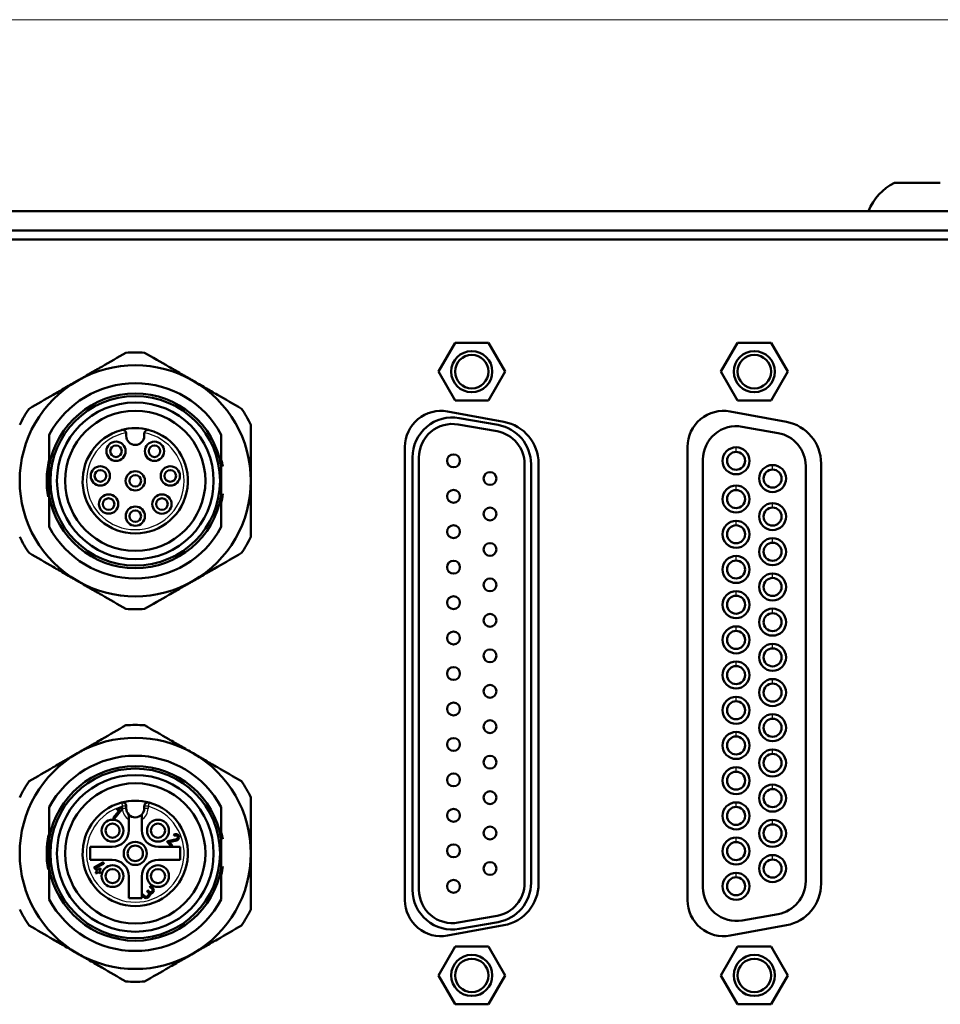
# Model space of a CAD drawing. Header units: millimetres. Extents: x 76 to 1041, y 122 to 761.
# Tile 20 of 24: x 252 to 288, y 525 to 563. Entities that reach past the tile are written whole.
import ezdxf

# ---------------------------------------------------------------- set-up
doc = ezdxf.new("R2010")
doc.units = ezdxf.units.MM
doc.layers.add('1', color=7, linetype='Continuous', true_color=0xffffff)

msp = doc.modelspace()

# ---------------------------------------------------------------- linework, layer by layer
at = {"layer": '1', "color": 251, "linetype": 'Continuous', "lineweight": 18}
msp.add_line((415.526, 563.3206), (162.826, 563.3206), dxfattribs=at)
at = {"layer": '1', "color": 4, "linetype": 'Continuous', "lineweight": 50}
for p, q in [((286.4853, 556.9706), (288.2666, 556.9706)), ((393.676, 555.8706), (184.676, 555.8706)), ((393.676, 555.1206), (184.676, 555.1206)), ((236.926, 554.7706), (294.826, 554.7706)), ((269.3764, 550.7456), (268.7269, 549.6206)), ((270.6755, 550.7456), (269.3764, 550.7456)), ((271.325, 549.6206), (270.6755, 550.7456)), ((280.3764, 550.7456), (279.7269, 549.6206)), ((281.6755, 550.7456), (280.3764, 550.7456)), ((282.325, 549.6206), (281.6755, 550.7456)), ((268.7269, 549.6206), (269.3764, 548.4956)), ((270.6755, 548.4956), (271.325, 549.6206)), ((279.7269, 549.6206), (280.3764, 548.4956)), ((281.6755, 548.4956), (282.325, 549.6206)), ((269.3764, 548.4956), (270.6755, 548.4956)), ((280.3764, 548.4956), (281.6755, 548.4956)), ((271.2747, 547.6683), (269.0794, 548.0725)), ((282.2747, 547.6683), (280.0794, 548.0725)), ((269.5376, 547.812), (271.0526, 547.5449)), ((271.0092, 547.2987), (269.4942, 547.5658)), ((280.5517, 547.4783), (281.9517, 547.2315)), ((256.576, 547.2036), (256.576, 547.1201)), ((257.276, 547.1201), (257.276, 547.2036)), ((256.9255, 546.7706), (256.9265, 546.7706)), ((267.426, 546.6956), (267.426, 529.0456)), ((278.426, 546.6956), (278.426, 529.0456)), ((267.7185, 529.4556), (267.7185, 546.2856)), ((267.9685, 546.2856), (267.9685, 529.4556)), ((279.026, 529.5431), (279.026, 546.1981)), ((272.0835, 529.7227), (272.0835, 546.0185)), ((272.3335, 546.0185), (272.3335, 529.7227)), ((272.626, 529.6956), (272.626, 546.0456)), ((283.026, 545.9512), (283.026, 529.7899)), ((283.626, 529.6956), (283.626, 546.0456)), ((256.0786, 532.267), (256.3234, 532.5693)), ((256.4021, 532.5839), (256.119, 532.2343)), ((256.2344, 532.6129), (256.3746, 532.6249)), ((256.3234, 532.5693), (256.2406, 532.5627)), ((256.576, 532.7036), (256.576, 532.6215)), ((257.2753, 532.6215), (257.2753, 532.7038)), ((256.676, 531.7706), (256.676, 532.1887)), ((257.176, 531.7706), (257.176, 532.189)), ((258.3163, 531.1646), (258.1748, 531.3061)), ((258.1875, 531.3485), (258.5249, 531.4271)), ((258.5316, 531.3773), (258.2417, 531.31)), ((258.2417, 531.31), (258.3517, 531.2)), ((255.176, 530.6206), (255.176, 531.1206)), ((256.026, 531.1206), (255.176, 531.1206)), ((258.676, 531.1206), (257.826, 531.1206)), ((258.676, 530.6206), (258.676, 531.1206)), ((256.026, 530.6206), (255.176, 530.6206)), ((255.3418, 530.3378), (255.6625, 530.5115)), ((255.6877, 530.4663), (255.3968, 530.3085)), ((258.676, 530.6206), (257.826, 530.6206)), ((255.4475, 530.187), (255.3374, 530.2972)), ((255.3945, 530.134), (255.4475, 530.187)), ((255.3968, 530.3085), (255.4829, 530.2224)), ((255.4842, 530.1503), (255.4312, 530.0973)), ((255.4829, 530.2224), (255.5359, 530.2755)), ((255.5207, 530.1139), (255.4842, 530.1503)), ((255.5727, 530.2387), (255.5197, 530.1857)), ((255.5197, 530.1857), (255.5561, 530.1493)), ((256.676, 529.1206), (256.676, 529.9706)), ((257.176, 529.1206), (257.176, 529.9706)), ((257.2946, 529.2021), (257.2239, 529.2727)), ((257.4006, 529.3786), (257.4358, 529.3434)), ((257.4713, 529.3788), (257.436, 529.414)), ((257.5067, 529.5555), (257.5773, 529.4848)), ((257.6127, 529.5202), (257.5421, 529.5909)), ((256.676, 529.1206), (257.176, 529.1206)), ((257.1885, 529.2373), (257.2592, 529.1667)), ((257.4358, 529.2373), (257.4006, 529.2021)), ((257.436, 529.1667), (257.4713, 529.2019)), ((281.9517, 528.5097), (280.5517, 528.2628)), ((269.4942, 528.1753), (271.0092, 528.4425)), ((271.0526, 528.1963), (269.5376, 527.9291)), ((269.0794, 527.6687), (271.2747, 528.0729)), ((280.0794, 527.6687), (282.2747, 528.0729)), ((269.3764, 527.2456), (268.7269, 526.1206)), ((270.6755, 527.2456), (269.3764, 527.2456)), ((271.325, 526.1206), (270.6755, 527.2456)), ((280.3764, 527.2456), (279.7269, 526.1206)), ((281.6755, 527.2456), (280.3764, 527.2456)), ((282.325, 526.1206), (281.6755, 527.2456)), ((268.7269, 526.1206), (269.3764, 524.9956)), ((270.6755, 524.9956), (271.325, 526.1206)), ((279.7269, 526.1206), (280.3764, 524.9956)), ((281.6755, 524.9956), (282.325, 526.1206)), ((269.3764, 524.9956), (270.6755, 524.9956)), ((280.3764, 524.9956), (281.6755, 524.9956))]:
    msp.add_line(p, q, dxfattribs=at)
at = {"layer": '1', "color": 87, "linetype": 'Continuous', "lineweight": 25}
for p, q in [((280.316, 546.5006), (280.316, 546.6756)), ((281.736, 545.8106), (281.736, 545.9856)), ((280.316, 545.0106), (280.316, 545.1856)), ((281.736, 544.3306), (281.736, 544.5056)), ((280.316, 543.6406), (280.316, 543.8156)), ((281.736, 542.9606), (281.736, 543.1356)), ((280.316, 542.2706), (280.316, 542.4456)), ((281.736, 541.5906), (281.736, 541.7656)), ((280.316, 540.9006), (280.316, 541.0756)), ((281.736, 540.2206), (281.736, 540.3956)), ((280.316, 539.5306), (280.316, 539.7056)), ((281.736, 538.8506), (281.736, 539.0256)), ((280.316, 538.1606), (280.316, 538.3356)), ((281.736, 537.4806), (281.736, 537.6556)), ((280.316, 536.7906), (280.316, 536.9656)), ((281.736, 536.1106), (281.736, 536.2856)), ((280.316, 535.4206), (280.316, 535.5956)), ((281.736, 534.7406), (281.736, 534.9156)), ((280.316, 534.0506), (280.316, 534.2256)), ((281.736, 533.3706), (281.736, 533.5456)), ((256.3865, 532.8483), (256.426, 532.7036)), ((257.4647, 532.8485), (257.4253, 532.7038)), ((280.316, 532.6806), (280.316, 532.8556)), ((256.576, 532.7036), (256.426, 532.7036)), ((256.426, 532.6215), (256.426, 532.7036)), ((256.576, 532.6215), (256.426, 532.6215)), ((257.4253, 532.7038), (257.2753, 532.7038)), ((257.4253, 532.6215), (257.2753, 532.6215)), ((257.4253, 532.7038), (257.4253, 532.6215)), ((281.736, 532.0006), (281.736, 532.1756)), ((280.316, 531.3106), (280.316, 531.4856)), ((281.736, 530.6306), (281.736, 530.8056)), ((280.316, 529.9406), (280.316, 530.1156))]:
    msp.add_line(p, q, dxfattribs=at)
at = {"layer": '1', "color": 4, "linetype": 'Continuous', "lineweight": 50}
for centre, radius in [((270.026, 549.6206), 0.8), ((281.026, 549.6206), 0.8), ((270.026, 549.6206), 0.65), ((281.026, 549.6206), 0.65), ((256.926, 545.3706), 3.3), ((256.926, 545.3706), 3.05), ((256.926, 545.3706), 2.7292), ((256.1755, 546.5235), 0.375), ((257.6729, 546.5234), 0.375), ((256.1755, 546.5235), 0.225), ((257.6729, 546.5234), 0.225), ((280.316, 546.1506), 0.525), ((269.316, 546.1506), 0.25), ((280.316, 546.1506), 0.35), ((255.5661, 545.5631), 0.375), ((255.5661, 545.5631), 0.225), ((258.2897, 545.5623), 0.375), ((258.2897, 545.5623), 0.225), ((281.736, 545.4606), 0.525), ((281.736, 545.4606), 0.35), ((256.926, 545.3706), 0.375), ((256.926, 545.3706), 0.225), ((270.736, 545.4606), 0.25), ((269.316, 544.7706), 0.25), ((280.316, 544.6606), 0.525), ((280.316, 544.6606), 0.35), ((255.8882, 544.4685), 0.375), ((255.8882, 544.4685), 0.225), ((257.9632, 544.4669), 0.375), ((257.9632, 544.4669), 0.225), ((256.9274, 543.9971), 0.375), ((256.9274, 543.9971), 0.225), ((270.736, 544.0806), 0.25), ((281.736, 543.9806), 0.525), ((281.736, 543.9806), 0.35), ((269.316, 543.3906), 0.25), ((280.316, 543.2906), 0.525), ((280.316, 543.2906), 0.35), ((281.736, 542.6106), 0.525), ((270.736, 542.7006), 0.25), ((281.736, 542.6106), 0.35), ((280.316, 541.9206), 0.525), ((269.316, 542.0106), 0.25), ((280.316, 541.9206), 0.35), ((270.736, 541.3206), 0.25), ((281.736, 541.2406), 0.525), ((281.736, 541.2406), 0.35), ((269.316, 540.6306), 0.25), ((280.316, 540.5506), 0.525), ((280.316, 540.5506), 0.35), ((281.736, 539.8706), 0.525), ((270.736, 539.9406), 0.25), ((281.736, 539.8706), 0.35), ((280.316, 539.1806), 0.525), ((269.316, 539.2506), 0.25), ((280.316, 539.1806), 0.35), ((281.736, 538.5006), 0.525), ((281.736, 538.5006), 0.35), ((270.736, 538.5606), 0.25), ((269.316, 537.8706), 0.25), ((280.316, 537.8106), 0.525), ((280.316, 537.8106), 0.35), ((270.736, 537.1806), 0.25), ((281.736, 537.1306), 0.525), ((281.736, 537.1306), 0.35), ((280.316, 536.4406), 0.525), ((269.316, 536.4906), 0.25), ((280.316, 536.4406), 0.35), ((281.736, 535.7606), 0.525), ((270.736, 535.8006), 0.25), ((281.736, 535.7606), 0.35), ((280.316, 535.0706), 0.525), ((280.316, 535.0706), 0.35), ((269.316, 535.1106), 0.25), ((270.736, 534.4206), 0.25), ((281.736, 534.3906), 0.525), ((281.736, 534.3906), 0.35), ((256.926, 530.8706), 3.3), ((256.926, 530.8706), 3.05), ((269.316, 533.7306), 0.25), ((280.316, 533.7006), 0.525), ((280.316, 533.7006), 0.35), ((256.926, 530.8706), 2.7292), ((281.736, 533.0206), 0.525), ((270.736, 533.0406), 0.25), ((281.736, 533.0206), 0.35), ((280.316, 532.3306), 0.525), ((269.316, 532.3506), 0.25), ((280.316, 532.3306), 0.35), ((256.0421, 531.7545), 0.425), ((256.0421, 531.7545), 0.275), ((257.8098, 531.7545), 0.425), ((257.8098, 531.7545), 0.275), ((281.736, 531.6506), 0.525), ((281.736, 531.6506), 0.35), ((270.736, 531.6606), 0.25), ((256.926, 530.8706), 0.45), ((269.316, 530.9706), 0.25), ((280.316, 530.9606), 0.525), ((280.316, 530.9606), 0.35), ((256.926, 530.8706), 0.3), ((281.736, 530.2806), 0.525), ((270.736, 530.2806), 0.25), ((281.736, 530.2806), 0.35), ((256.0421, 529.9867), 0.425), ((256.0421, 529.9867), 0.275), ((257.8098, 529.9867), 0.425), ((257.8098, 529.9867), 0.275), ((280.316, 529.5906), 0.525), ((269.316, 529.5906), 0.25), ((280.316, 529.5906), 0.35), ((270.026, 526.1206), 0.8), ((270.026, 526.1206), 0.65), ((281.026, 526.1206), 0.8), ((281.026, 526.1206), 0.65)]:
    msp.add_circle(centre, radius, dxfattribs=at)
for centre, radius, start, end in [((287.376, 555.1402), 2.0355, 115.94687, 158.9733), ((256.926, 545.3706), 5, 85.84193, 94.15807), ((256.926, 545.3706), 4.5, 60, 120), ((256.926, 545.3706), 4.5, 120, 180), ((256.926, 545.3706), 4.5, 0, 60), ((256.926, 545.3706), 3.8, 28.16658, 151.83342), ((256.926, 545.3706), 3.4, 9.83823, 170.16177), ((256.926, 545.3706), 5, 145.84193, 154.15807), ((256.926, 545.3706), 5, 25.84193, 34.15807), ((268.826, 546.6956), 1.4, 79.56906, 180), ((279.826, 546.6956), 1.4, 79.56906, 180), ((269.2685, 546.2856), 1.55, 80, 180), ((270.976, 546.0456), 1.65, 0, 79.56906), ((281.976, 546.0456), 1.65, 0, 79.56906), ((256.926, 545.3706), 2.05, 105.25752, 74.74248), ((256.926, 545.3706), 2.05, 74.74248, 105.25752), ((269.2685, 546.2856), 1.3, 80, 180), ((270.7835, 546.0185), 1.3, 0, 80), ((270.7835, 546.0185), 1.55, 0, 80), ((280.326, 546.1981), 1.3, 80, 180), ((256.426, 547.2036), 0.15, 0, 12.99526), ((256.9255, 547.1201), 0.3495, 180, 270), ((256.9265, 547.1201), 0.3495, 270, 0), ((257.426, 547.2036), 0.15, 167.00474, 180), ((281.726, 545.9512), 1.3, 0, 80), ((256.926, 545.3706), 3.45, 166.8375, 190.45125), ((256.926, 545.3706), 3.45, 9.21375, 14.32125), ((256.926, 545.3706), 4.5, 180, 240), ((256.926, 545.3706), 4.5, 300, 0), ((256.926, 545.3706), 3.4, 189.83823, 350.16177), ((256.926, 545.3706), 3.45, 344.97, 351.55125), ((256.926, 545.3706), 3.8, 208.16658, 331.83342), ((256.926, 545.3706), 5, 205.84193, 214.15807), ((256.926, 545.3706), 5, 325.84193, 334.15807), ((256.926, 545.3706), 4.5, 240, 300), ((256.926, 545.3706), 5, 265.84193, 274.15807), ((256.926, 530.8706), 5, 85.84193, 94.15807), ((256.926, 530.8706), 4.5, 60, 120), ((256.926, 530.8706), 4.5, 120, 180), ((256.926, 530.8706), 3.8, 28.16658, 151.83342), ((256.926, 530.8706), 4.5, 0, 60), ((256.926, 530.8706), 3.4, 9.83823, 170.16177), ((256.926, 530.8706), 5, 145.84193, 154.15807), ((256.926, 530.8706), 5, 25.84193, 34.15807), ((256.926, 530.8706), 2.05, 105.25752, 74.76377), ((256.926, 530.8706), 2.05, 74.76377, 105.25752), ((256.426, 532.7036), 0.15, 0, 105.25752), ((257.4253, 532.7038), 0.15, 74.76377, 180), ((256.9256, 532.6215), 0.3497, 180, 224.43809), ((256.9256, 532.6215), 0.3497, 224.43809, 315.72156), ((256.9256, 532.6215), 0.3497, 315.72156, 0), ((256.926, 530.8706), 3.45, 167.90062, 190.45125), ((256.026, 531.7706), 0.65, 270, 0), ((257.826, 531.7706), 0.65, 180, 270), ((256.926, 530.8706), 3.45, 9.21375, 13.25812), ((256.926, 530.8706), 4.5, 180, 240), ((256.926, 530.8706), 4.5, 300, 0), ((256.026, 529.9706), 0.65, 0, 90), ((257.826, 529.9706), 0.65, 90, 180), ((256.926, 530.8706), 3.4, 189.83823, 350.16177), ((256.926, 530.8706), 3.45, 346.03312, 351.55125), ((270.7835, 529.7227), 1.3, 280, 0), ((270.7835, 529.7227), 1.55, 280, 0), ((270.976, 529.6956), 1.65, 280.43094, 0), ((281.726, 529.7899), 1.3, 280, 0), ((281.976, 529.6956), 1.65, 280.43094, 0), ((269.2685, 529.4556), 1.55, 180, 280), ((269.2685, 529.4556), 1.3, 180, 280), ((280.326, 529.5431), 1.3, 180, 280), ((256.926, 530.8706), 3.8, 208.16658, 331.83342), ((268.826, 529.0456), 1.4, 180, 280.43094), ((279.826, 529.0456), 1.4, 180, 280.43094), ((256.926, 530.8706), 5, 205.84193, 214.15807), ((256.926, 530.8706), 5, 325.84193, 334.15807), ((256.926, 530.8706), 4.5, 240, 300), ((256.926, 530.8706), 5, 265.84193, 274.15807)]:
    msp.add_arc(centre, radius, start, end, dxfattribs=at)
at = {"layer": '1', "color": 87, "linetype": 'Continuous', "lineweight": 25}
for centre, radius, start, end in [((256.926, 545.3706), 1.9, 100.733, 79.267), ((256.926, 530.8706), 1.9, 105.25752, 74.76377), ((256.9256, 532.6215), 0.4997, 180, 240.02255), ((256.9256, 532.6215), 0.4997, 300.06767, 0)]:
    msp.add_arc(centre, radius, start, end, dxfattribs=at)
at = {"layer": '1', "color": 4, "linetype": 'Continuous', "lineweight": 50}
for points, knots in [([(254.676, 549.2677), (254.8338, 549.3589), (254.9916, 549.4499), (255.3067, 549.6319), (255.4641, 549.7227), (255.9359, 549.9951), (256.2499, 550.1764), (256.5634, 550.3574)], [0, 0, 0, 0, 0.25, 0.25, 0.5, 0.5, 1, 1, 1, 1]), ([(257.2885, 550.3574), (257.602, 550.1764), (257.916, 549.9951), (258.3878, 549.7227), (258.5452, 549.6319), (258.8603, 549.4499), (259.0181, 549.3589), (259.176, 549.2677)], [0, 0, 0, 0, 0.5, 0.5, 0.75, 0.75, 1, 1, 1, 1]), ([(252.7885, 548.178), (253.102, 548.359), (253.416, 548.5403), (253.8878, 548.8127), (254.0452, 548.9035), (254.3603, 549.0855), (254.5181, 549.1765), (254.676, 549.2677)], [0, 0, 0, 0, 0.5, 0.5, 0.75, 0.75, 1, 1, 1, 1]), ([(259.176, 549.2677), (259.3338, 549.1765), (259.4916, 549.0855), (259.8067, 548.9035), (259.9641, 548.8127), (260.4359, 548.5403), (260.7499, 548.359), (261.0634, 548.178)], [0, 0, 0, 0, 0.25, 0.25, 0.5, 0.5, 1, 1, 1, 1]), ([(256.5721, 547.2373), (256.5693, 547.2493), (256.5652, 547.2606), (256.5585, 547.2739), (256.5571, 547.2765), (256.5541, 547.2816), (256.5496, 547.2889), (256.5445, 547.2957), (256.5373, 547.3043), (256.5335, 547.3083), (256.5258, 547.3157), (256.5178, 547.3225), (256.5095, 547.3283), (256.5009, 547.3336), (256.4966, 547.3361), (256.4834, 547.3425), (256.4746, 547.3458), (256.4613, 547.3495), (256.4568, 547.3505), (256.4478, 547.3521), (256.4433, 547.3527), (256.4299, 547.3538), (256.421, 547.3538), (256.4079, 547.3526), (256.4014, 547.3517), (256.395, 547.3504), (256.3907, 547.3494), (256.3886, 547.3489), (256.3865, 547.3483)], [0, 0, 0, 0, 0.125, 0.125, 0.15625, 0.15625, 0.1875, 0.25, 0.25, 0.3125, 0.3125, 0.375, 0.4375, 0.4375, 0.5, 0.5, 0.625, 0.625, 0.6875, 0.6875, 0.75, 0.75, 0.875, 0.875, 0.9375, 0.96875, 0.96875, 1, 1, 1, 1]), ([(257.4654, 547.3483), (257.464, 547.3487), (257.4613, 547.3494), (257.4572, 547.3503), (257.4532, 547.3511), (257.4494, 547.3518), (257.4456, 547.3523), (257.442, 547.3528), (257.4385, 547.3531), (257.4352, 547.3533), (257.4319, 547.3535), (257.4288, 547.3536), (257.4259, 547.3536), (257.423, 547.3536), (257.4203, 547.3535), (257.4178, 547.3534), (257.4154, 547.3533), (257.4042, 547.3524), (257.3855, 547.3489), (257.3628, 547.3403), (257.3456, 547.3306), (257.3327, 547.3214), (257.3212, 547.3113), (257.3126, 547.3021), (257.3065, 547.2944), (257.3022, 547.2885), (257.2983, 547.2824), (257.2947, 547.2763), (257.2914, 547.27), (257.2884, 547.2636), (257.2858, 547.2571), (257.2834, 547.2506), (257.2814, 547.244), (257.2803, 547.2396), (257.2798, 547.2373)], [0, 0, 0, 0, 0.0206601, 0.040648, 0.0599633, 0.0786057, 0.0965749, 0.1138707, 0.1304932, 0.1464422, 0.1617179, 0.1763203, 0.1902497, 0.2035063, 0.2160903, 0.2280021, 0.2392419, 0.2498102, 0.3840418, 0.4993536, 0.5682031, 0.6326685, 0.6929498, 0.7492827, 0.7765596, 0.8032323, 0.8293408, 0.8549268, 0.8800337, 0.9047065, 0.9289916, 0.9529364, 0.9765894, 1, 1, 1, 1]), ([(261.426, 547.55), (261.426, 547.188), (261.426, 546.8255), (261.426, 546.2807), (261.426, 546.0989), (261.426, 545.735), (261.426, 545.5529), (261.426, 545.3706)], [0, 0, 0, 0, 0.5, 0.5, 0.75, 0.75, 1, 1, 1, 1]), ([(253.576, 547.1643), (253.576, 547.0674), (253.576, 546.8718), (253.576, 546.6724), (253.576, 546.3699), (253.576, 546.1637), (253.576, 545.9515)], [0, 0, 0, 0, 0.25, 0.5, 0.5, 1, 1, 1, 1]), ([(260.276, 545.9515), (260.276, 546.1637), (260.276, 546.3699), (260.276, 546.6724), (260.276, 546.8718), (260.276, 547.0674), (260.276, 547.1643)], [0, 0, 0, 0, 0.5, 0.5, 0.75, 1, 1, 1, 1]), ([(253.576, 545.9515), (253.576, 545.855), (253.576, 545.7585), (253.576, 545.5651), (253.576, 545.3715), (253.576, 545.1776), (253.576, 545.032), (253.576, 544.9834), (253.576, 544.8863), (253.576, 544.8379), (253.576, 544.7896)], [0, 0, 0, 0, 0.25, 0.25, 0.5, 0.75, 0.75, 0.875, 0.875, 1, 1, 1, 1]), ([(260.276, 544.7896), (260.276, 544.8861), (260.276, 544.9827), (260.276, 545.1761), (260.276, 545.3696), (260.276, 545.5636), (260.276, 545.7092), (260.276, 545.7578), (260.276, 545.8549), (260.276, 545.9033), (260.276, 545.9515)], [0, 0, 0, 0, 0.25, 0.25, 0.5, 0.75, 0.75, 0.875, 0.875, 1, 1, 1, 1]), ([(261.426, 545.3706), (261.426, 545.1883), (261.426, 545.0062), (261.426, 544.6423), (261.426, 544.4605), (261.426, 543.9157), (261.426, 543.5532), (261.426, 543.1911)], [0, 0, 0, 0, 0.25, 0.25, 0.5, 0.5, 1, 1, 1, 1]), ([(253.576, 544.7896), (253.576, 544.5775), (253.576, 544.3713), (253.576, 544.0688), (253.576, 543.8694), (253.576, 543.6738), (253.576, 543.5768)], [0, 0, 0, 0, 0.5, 0.5, 0.75, 1, 1, 1, 1]), ([(260.276, 543.5768), (260.276, 543.6738), (260.276, 543.8694), (260.276, 544.0688), (260.276, 544.3713), (260.276, 544.5775), (260.276, 544.7896)], [0, 0, 0, 0, 0.25, 0.5, 0.5, 1, 1, 1, 1]), ([(254.676, 541.4735), (254.5181, 541.5646), (254.3603, 541.6557), (254.0452, 541.8376), (253.8878, 541.9285), (253.416, 542.2009), (253.102, 542.3822), (252.7885, 542.5632)], [0, 0, 0, 0, 0.25, 0.25, 0.5, 0.5, 1, 1, 1, 1]), ([(261.0634, 542.5632), (260.7499, 542.3822), (260.4359, 542.2009), (259.9641, 541.9285), (259.8067, 541.8376), (259.4916, 541.6557), (259.3338, 541.5646), (259.176, 541.4735)], [0, 0, 0, 0, 0.5, 0.5, 0.75, 0.75, 1, 1, 1, 1]), ([(256.5634, 540.3837), (256.2499, 540.5648), (255.9359, 540.746), (255.4641, 541.0184), (255.3067, 541.1093), (254.9916, 541.2913), (254.8338, 541.3823), (254.676, 541.4735)], [0, 0, 0, 0, 0.5, 0.5, 0.75, 0.75, 1, 1, 1, 1]), ([(259.176, 541.4735), (259.0181, 541.3823), (258.8603, 541.2913), (258.5452, 541.1093), (258.3878, 541.0184), (257.916, 540.746), (257.602, 540.5648), (257.2885, 540.3837)], [0, 0, 0, 0, 0.25, 0.25, 0.5, 0.5, 1, 1, 1, 1]), ([(254.676, 534.7677), (254.8338, 534.8589), (254.9916, 534.9499), (255.3067, 535.1319), (255.4641, 535.2227), (255.9359, 535.4951), (256.2499, 535.6764), (256.5634, 535.8574)], [0, 0, 0, 0, 0.25, 0.25, 0.5, 0.5, 1, 1, 1, 1]), ([(257.2885, 535.8574), (257.602, 535.6764), (257.916, 535.4951), (258.3878, 535.2227), (258.5452, 535.1319), (258.8603, 534.9499), (259.0181, 534.8589), (259.176, 534.7677)], [0, 0, 0, 0, 0.5, 0.5, 0.75, 0.75, 1, 1, 1, 1]), ([(252.7885, 533.678), (253.102, 533.859), (253.416, 534.0403), (253.8878, 534.3127), (254.0452, 534.4035), (254.3603, 534.5855), (254.5181, 534.6765), (254.676, 534.7677)], [0, 0, 0, 0, 0.5, 0.5, 0.75, 0.75, 1, 1, 1, 1]), ([(259.176, 534.7677), (259.3338, 534.6765), (259.4916, 534.5855), (259.8067, 534.4035), (259.9641, 534.3127), (260.4359, 534.0403), (260.7499, 533.859), (261.0634, 533.678)], [0, 0, 0, 0, 0.25, 0.25, 0.5, 0.5, 1, 1, 1, 1]), ([(261.426, 533.05), (261.426, 532.688), (261.426, 532.3255), (261.426, 531.7807), (261.426, 531.5989), (261.426, 531.235), (261.426, 531.0529), (261.426, 530.8706)], [0, 0, 0, 0, 0.5, 0.5, 0.75, 0.75, 1, 1, 1, 1]), ([(253.576, 532.6643), (253.576, 532.5674), (253.576, 532.3718), (253.576, 532.1724), (253.576, 531.8699), (253.576, 531.6637), (253.576, 531.4515)], [0, 0, 0, 0, 0.25, 0.5, 0.5, 1, 1, 1, 1]), ([(256.676, 532.3767), (256.676, 532.3767), (256.676, 532.3749), (256.676, 532.37), (256.676, 532.3679), (256.676, 532.3632), (256.676, 532.3605), (256.676, 532.3547), (256.676, 532.3515), (256.676, 532.3446), (256.676, 532.3409), (256.676, 532.3295), (256.676, 532.3212), (256.676, 532.3078), (256.676, 532.3032), (256.676, 532.2937), (256.676, 532.2889), (256.676, 532.2742), (256.676, 532.2641), (256.676, 532.2484), (256.676, 532.243), (256.676, 532.2323), (256.676, 532.2269), (256.676, 532.2107), (256.676, 532.1997), (256.676, 532.1887)], [0, 0, 0, 0, 0.125, 0.125, 0.1875, 0.1875, 0.25, 0.25, 0.3125, 0.3125, 0.375, 0.375, 0.5, 0.5, 0.5625, 0.5625, 0.625, 0.625, 0.75, 0.75, 0.8125, 0.8125, 0.875, 0.875, 1, 1, 1, 1]), ([(257.176, 532.189), (257.176, 532.2002), (257.176, 532.2111), (257.176, 532.2327), (257.176, 532.2433), (257.176, 532.259), (257.176, 532.2642), (257.176, 532.2744), (257.176, 532.2794), (257.176, 532.2941), (257.176, 532.3035), (257.176, 532.3213), (257.176, 532.3299), (257.176, 532.3452), (257.176, 532.3521), (257.176, 532.3611), (257.176, 532.3638), (257.176, 532.3685), (257.176, 532.3705), (257.176, 532.3739), (257.176, 532.3752), (257.176, 532.3769), (257.176, 532.3774), (257.176, 532.3774)], [0, 0, 0, 0, 0.1251305, 0.1251305, 0.250261, 0.250261, 0.3128263, 0.3128263, 0.3753916, 0.3753916, 0.5005221, 0.5005221, 0.6256526, 0.6256526, 0.7507831, 0.7507831, 0.8133484, 0.8133484, 0.8759136, 0.8759136, 0.9384789, 0.9384789, 1, 1, 1, 1]), ([(260.276, 531.4515), (260.276, 531.6637), (260.276, 531.8699), (260.276, 532.1724), (260.276, 532.3718), (260.276, 532.5674), (260.276, 532.6643)], [0, 0, 0, 0, 0.5, 0.5, 0.75, 1, 1, 1, 1]), ([(253.576, 531.4515), (253.576, 531.355), (253.576, 531.2585), (253.576, 531.0651), (253.576, 530.8715), (253.576, 530.6776), (253.576, 530.532), (253.576, 530.4834), (253.576, 530.3863), (253.576, 530.3379), (253.576, 530.2896)], [0, 0, 0, 0, 0.25, 0.25, 0.5, 0.75, 0.75, 0.875, 0.875, 1, 1, 1, 1]), ([(260.276, 530.2896), (260.276, 530.3861), (260.276, 530.4827), (260.276, 530.6761), (260.276, 530.8696), (260.276, 531.0636), (260.276, 531.2092), (260.276, 531.2578), (260.276, 531.3549), (260.276, 531.4033), (260.276, 531.4515)], [0, 0, 0, 0, 0.25, 0.25, 0.5, 0.75, 0.75, 0.875, 0.875, 1, 1, 1, 1]), ([(261.426, 530.8706), (261.426, 530.6883), (261.426, 530.5062), (261.426, 530.1423), (261.426, 529.9605), (261.426, 529.4157), (261.426, 529.0532), (261.426, 528.6911)], [0, 0, 0, 0, 0.25, 0.25, 0.5, 0.5, 1, 1, 1, 1]), ([(253.576, 530.2896), (253.576, 530.0775), (253.576, 529.8713), (253.576, 529.5688), (253.576, 529.3694), (253.576, 529.1738), (253.576, 529.0768)], [0, 0, 0, 0, 0.5, 0.5, 0.75, 1, 1, 1, 1]), ([(260.276, 529.0768), (260.276, 529.1738), (260.276, 529.3694), (260.276, 529.5688), (260.276, 529.8713), (260.276, 530.0775), (260.276, 530.2896)], [0, 0, 0, 0, 0.25, 0.5, 0.5, 1, 1, 1, 1]), ([(254.676, 526.9735), (254.5181, 527.0646), (254.3603, 527.1557), (254.0452, 527.3376), (253.8878, 527.4285), (253.416, 527.7009), (253.102, 527.8822), (252.7885, 528.0632)], [0, 0, 0, 0, 0.25, 0.25, 0.5, 0.5, 1, 1, 1, 1]), ([(261.0634, 528.0632), (260.7499, 527.8822), (260.4359, 527.7009), (259.9641, 527.4285), (259.8067, 527.3376), (259.4916, 527.1557), (259.3338, 527.0646), (259.176, 526.9735)], [0, 0, 0, 0, 0.5, 0.5, 0.75, 0.75, 1, 1, 1, 1]), ([(256.5634, 525.8837), (256.2499, 526.0648), (255.9359, 526.246), (255.4641, 526.5184), (255.3067, 526.6093), (254.9916, 526.7913), (254.8338, 526.8823), (254.676, 526.9735)], [0, 0, 0, 0, 0.5, 0.5, 0.75, 0.75, 1, 1, 1, 1]), ([(259.176, 526.9735), (259.0181, 526.8823), (258.8603, 526.7913), (258.5452, 526.6093), (258.3878, 526.5184), (257.916, 526.246), (257.602, 526.0648), (257.2885, 525.8837)], [0, 0, 0, 0, 0.25, 0.25, 0.5, 0.5, 1, 1, 1, 1])]:
    msp.add_open_spline(points, degree=3, knots=knots, dxfattribs=at)
for points in [[(256.2224, 532.5683), (256.2089, 532.5786), (256.2072, 532.5907), (256.2179, 532.6039)], [(256.2179, 532.6039), (256.2219, 532.6088), (256.2275, 532.6119), (256.2344, 532.6129)], [(256.2406, 532.5627), (256.2337, 532.5618), (256.2277, 532.5634), (256.2224, 532.5683)], [(256.3746, 532.6249), (256.3842, 532.6258), (256.3918, 532.6241), (256.3975, 532.6201)], [(256.3975, 532.6201), (256.411, 532.6085), (256.4126, 532.5968), (256.4021, 532.5839)], [(256.083, 532.2313), (256.0698, 532.242), (256.0678, 532.2537), (256.0786, 532.267)], [(256.119, 532.2343), (256.1082, 532.221), (256.0966, 532.2203), (256.083, 532.2313)], [(258.4396, 531.5708), (258.4279, 531.5823), (258.4275, 531.594), (258.4398, 531.6063)], [(258.4634, 531.5643), (258.4541, 531.5615), (258.4463, 531.5638), (258.4396, 531.5708)], [(258.4398, 531.6063), (258.4419, 531.6084), (258.445, 531.6105), (258.4483, 531.6121)], [(258.4483, 531.6121), (258.5127, 531.6322), (258.5628, 531.6245), (258.599, 531.589)], [(258.5636, 531.5536), (258.5434, 531.5731), (258.5101, 531.5767), (258.4634, 531.5643)], [(258.599, 531.589), (258.623, 531.5643), (258.6352, 531.5345), (258.6352, 531.5002)], [(258.1748, 531.3061), (258.1632, 531.3176), (258.1627, 531.3292), (258.1748, 531.3413)], [(258.1748, 531.3413), (258.1782, 531.3447), (258.1825, 531.347), (258.1875, 531.3485)], [(258.3517, 531.2), (258.3631, 531.1879), (258.3633, 531.1763), (258.3515, 531.1646)], [(258.5249, 531.4271), (258.5406, 531.4304), (258.5532, 531.4371), (258.5633, 531.4472)], [(258.599, 531.4121), (258.5819, 531.395), (258.5595, 531.3831), (258.5316, 531.3773)], [(258.5633, 531.4472), (258.5776, 531.4615), (258.5855, 531.4792), (258.5856, 531.5002)], [(258.5856, 531.5002), (258.5851, 531.5209), (258.578, 531.5385), (258.5636, 531.5536)], [(258.6352, 531.5002), (258.6352, 531.4653), (258.623, 531.4361), (258.599, 531.4121)], [(258.3515, 531.1646), (258.3394, 531.1525), (258.328, 531.1528), (258.3163, 531.1646)], [(255.6625, 530.5115), (255.6738, 530.5171), (255.6838, 530.5159), (255.6935, 530.5069)], [(255.6938, 530.4706), (255.6919, 530.4687), (255.6899, 530.4674), (255.6877, 530.4663)], [(255.6935, 530.5069), (255.7053, 530.4944), (255.7054, 530.4822), (255.6938, 530.4706)], [(255.3374, 530.2972), (255.3252, 530.309), (255.3246, 530.321), (255.3369, 530.3332)], [(255.3369, 530.3332), (255.3385, 530.3349), (255.34, 530.336), (255.3418, 530.3378)], [(255.3951, 530.0981), (255.3831, 530.1101), (255.3824, 530.1219), (255.3945, 530.134)], [(255.4312, 530.0973), (255.4192, 530.0852), (255.4075, 530.0857), (255.3951, 530.0981)], [(255.5568, 530.1133), (255.5445, 530.1011), (255.5327, 530.1015), (255.5207, 530.1139)], [(255.5359, 530.2755), (255.5475, 530.2871), (255.5596, 530.2867), (255.5718, 530.2748)], [(255.5561, 530.1493), (255.5679, 530.1367), (255.5683, 530.1249), (255.5568, 530.1133)], [(255.5718, 530.2748), (255.584, 530.2623), (255.5843, 530.2503), (255.5727, 530.2387)], [(257.1885, 529.2726), (257.1764, 529.2605), (257.1769, 529.2489), (257.1885, 529.2373)], [(257.2239, 529.2727), (257.212, 529.284), (257.2003, 529.2843), (257.1885, 529.2726)], [(257.4006, 529.4142), (257.3884, 529.4019), (257.3889, 529.39), (257.4006, 529.3786)], [(257.436, 529.414), (257.4241, 529.4253), (257.4122, 529.4258), (257.4006, 529.4142)], [(257.4358, 529.3434), (257.4504, 529.3285), (257.4575, 529.3109), (257.4579, 529.29)], [(257.4579, 529.29), (257.4579, 529.2691), (257.4502, 529.2517), (257.4358, 529.2373)], [(257.5241, 529.3563), (257.5034, 529.3561), (257.4859, 529.3634), (257.4713, 529.3788)], [(257.4713, 529.2019), (257.5003, 529.231), (257.5119, 529.2664), (257.5065, 529.3083)], [(257.5067, 529.5907), (257.4946, 529.5786), (257.4947, 529.5667), (257.5067, 529.5555)], [(257.5065, 529.3083), (257.5478, 529.3023), (257.5832, 529.3138), (257.6127, 529.3434)], [(257.5421, 529.5909), (257.5302, 529.6021), (257.5184, 529.6025), (257.5067, 529.5907)], [(257.5773, 529.3788), (257.5621, 529.3636), (257.5445, 529.3558), (257.5241, 529.3563)], [(257.5773, 529.4848), (257.5917, 529.4698), (257.5988, 529.4522), (257.5993, 529.4315)], [(257.5993, 529.4315), (257.5992, 529.4104), (257.5917, 529.3931), (257.5773, 529.3788)], [(257.6489, 529.4315), (257.6489, 529.4657), (257.6367, 529.4956), (257.6127, 529.5202)], [(257.6127, 529.3434), (257.6367, 529.3673), (257.6489, 529.3966), (257.6489, 529.4315)], [(257.2592, 529.1667), (257.2835, 529.1424), (257.3128, 529.1296), (257.3474, 529.13)], [(257.3474, 529.1796), (257.3267, 529.1794), (257.3092, 529.1867), (257.2946, 529.2021)], [(257.4006, 529.2021), (257.3854, 529.1869), (257.3678, 529.1791), (257.3474, 529.1796)], [(257.3474, 529.13), (257.3818, 529.1295), (257.411, 529.1417), (257.436, 529.1667)]]:
    msp.add_open_spline(points, degree=3, dxfattribs=at)

doc.saveas('drawing.dxf')
